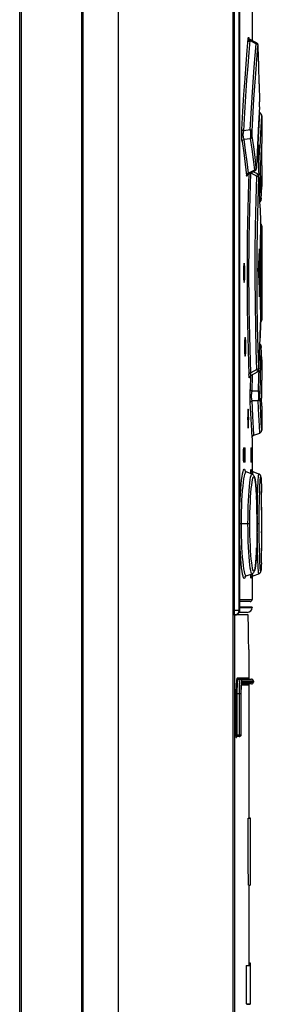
# Model space of a CAD drawing. Extents: x 0 to 594, y 0 to 420.
# Tile 18 of 53: x 268.09 to 273.52, y 230.56 to 251.12. Entities that reach past the tile are written whole.
import ezdxf

# ---------------------------------------------------------------- set-up
doc = ezdxf.new("R2010")
doc.units = 0
doc.header["$LTSCALE"] = 32.67
doc.layers.get('0').update_dxf_attribs({"linetype": 'CONTINUOUS'})
doc.styles.get("Standard").update_dxf_attribs({"font": 'txt', "width": 0.8})
doc.dimstyles.get("Standard").update_dxf_attribs({"dimtxt": 2.5, "dimasz": 2.5, "dimexe": 1.25, "dimexo": 0.625, "dimtad": 1, "dimcen": 2.5, "dimazin": 3, "dimtfac": 1, "dimtmove": 0, "dimatfit": 3})

# ---------------------------------------------------------------- blocks, each defined once
blk = doc.blocks.new('_FILLED')
at = {"color": 0, "linetype": 'BYBLOCK'}
blk.add_solid([(0, 0), (-1, 0.1429), (-1, -0.1429)], dxfattribs=at)
blk = doc.blocks.new('*D12')
at = {"color": 2, "linetype": 'CONTINUOUS'}
for p, q in [((272.984, 266.092), (287.38, 266.092)), ((286.38, 266.092), (286.38, 220.092)), ((286.38, 174.092), (286.38, 220.092)), ((273.664, 174.092), (287.38, 174.092))]:
    blk.add_line(p, q, dxfattribs=at)
at = {"color": 2, "linetype": 'CONTINUOUS', "xscale": 3.5, "yscale": 3.5, "zscale": 3.5}
for p, rotation in [((286.38, 266.092), 90), ((286.38, 174.092), 270)]:
    blk.add_blockref('_FILLED', p, dxfattribs=dict(at, rotation=rotation))
at = {"color": 5, "linetype": 'CONTINUOUS', "width": 0.8}
blk.add_text('460', height=3.5, rotation=90, dxfattribs=at).set_placement((285.505, 216.357))

msp = doc.modelspace()

# ---------------------------------------------------------------- linework, layer by layer
at = {"color": 7, "linetype": 'CONTINUOUS'}
for p, q in [((268.086, 264.892), (268.086, 174.552)), ((268.115, 264.892), (268.115, 174.552)), ((269.377, 264.892), (269.377, 174.552)), ((269.406, 264.892), (269.406, 174.552)), ((270.146, 264.892), (270.146, 174.552)), ((272.546, 264.892), (272.546, 174.552)), ((272.578, 238.697), (272.578, 264.892)), ((272.678, 238.792), (272.678, 264.792)), ((272.687, 264.792), (272.687, 238.792)), ((272.687, 264.792), (272.687, 238.792)), ((272.948, 251.688), (272.948, 250.682)), ((273.04, 250.635), (272.906, 250.703)), ((272.907, 250.681), (273.031, 250.617)), ((272.992, 250.13), (273.031, 250.617)), ((273.075, 250.542), (273.074, 250.566)), ((273.086, 250.162), (273.075, 250.55)), ((273.075, 250.542), (273.075, 250.544)), ((273.096, 249.778), (273.086, 250.167)), ((272.948, 249.5), (272.992, 250.13)), ((273.096, 249.781), (273.105, 249.4)), ((272.908, 248.817), (272.948, 249.5)), ((273.105, 249.402), (273.105, 249.4)), ((273.105, 249.372), (273.105, 249.385)), ((273.105, 249.332), (273.105, 249.345)), ((273.105, 249.309), (273.105, 249.32)), ((273.104, 249.298), (273.084, 248.952)), ((273.108, 249.174), (273.097, 249.178)), ((273.104, 249.298), (273.104, 249.295)), ((273.134, 248.872), (273.148, 249.114)), ((273.148, 249.117), (273.148, 249.123)), ((273.148, 249.114), (273.148, 249.117)), ((273.148, 249.114), (273.148, 248.611)), ((273.084, 248.952), (273.061, 248.504)), ((273.081, 248.659), (273.095, 248.924)), ((272.908, 248.817), (272.773, 248.799)), ((273.121, 248.612), (273.134, 248.872)), ((272.779, 248.621), (272.91, 248.637)), ((272.981, 248.465), (272.95, 248.685)), ((273.061, 248.504), (273.041, 248.042)), ((273.073, 248.496), (273.06, 248.496)), ((273.073, 248.496), (273.081, 248.659)), ((273.113, 248.451), (273.121, 248.612)), ((273.051, 248.3), (273.073, 248.299)), ((273.146, 248.14), (273.146, 248.112)), ((272.995, 247.976), (272.871, 247.915)), ((272.871, 247.895), (273.004, 247.96)), ((272.922, 247.92), (273.047, 247.849)), ((273.059, 247.898), (272.973, 247.945)), ((273.041, 248.05), (273.04, 248.028)), ((273.041, 248.048), (273.041, 248.05)), ((273.146, 248.072), (273.148, 248.072)), ((273.148, 248.072), (273.148, 247.647)), ((273.091, 247.835), (273.091, 247.845)), ((273.091, 247.84), (273.092, 247.821)), ((273.092, 247.829), (273.091, 247.835)), ((273.092, 247.824), (273.092, 247.829)), ((273.092, 247.824), (273.105, 247.506)), ((273.092, 247.821), (273.092, 247.824)), ((273.117, 247.189), (273.105, 247.512)), ((273.14, 247.372), (273.148, 247.639)), ((273.148, 247.647), (273.147, 247.616)), ((273.14, 247.377), (273.14, 247.379)), ((273.14, 247.371), (273.14, 247.374)), ((273.117, 247.19), (273.126, 246.874)), ((273.126, 246.876), (273.126, 246.874)), ((273.122, 246.482), (273.127, 246.784)), ((273.127, 246.836), (273.127, 246.849)), ((273.127, 246.809), (273.127, 246.823)), ((273.127, 246.781), (273.127, 246.78)), ((273.143, 246.486), (273.146, 246.705)), ((273.146, 246.705), (273.148, 246.817)), ((273.148, 246.817), (273.148, 244.847)), ((273.119, 246.121), (273.123, 246.537)), ((273.141, 246.29), (273.143, 246.486)), ((273.103, 246.292), (273.099, 246.292)), ((273.103, 246.292), (273.103, 246.31)), ((273.103, 245.372), (273.103, 246.292)), ((273.14, 246.067), (273.141, 246.29)), ((272.782, 246.032), (272.78, 246.029)), ((273.12, 246.163), (273.119, 245.832)), ((273.139, 245.832), (273.14, 246.067)), ((273.083, 245.934), (273.083, 245.729)), ((273.119, 245.85), (273.12, 245.501)), ((273.119, 245.832), (273.139, 245.832)), ((273.14, 245.598), (273.139, 245.832)), ((273.122, 245.182), (273.119, 245.544)), ((273.141, 245.375), (273.14, 245.598)), ((273.099, 245.372), (273.103, 245.372)), ((273.103, 245.354), (273.103, 245.372)), ((273.127, 244.868), (273.121, 245.263)), ((273.143, 245.179), (273.141, 245.375)), ((273.145, 245.022), (273.143, 245.179)), ((273.148, 244.847), (273.145, 245.022)), ((273.127, 244.884), (273.127, 244.883)), ((273.127, 244.842), (273.127, 244.855)), ((273.127, 244.816), (273.127, 244.829)), ((273.126, 244.79), (273.117, 244.474)), ((273.126, 244.79), (273.126, 244.788)), ((272.804, 244.491), (272.801, 244.488)), ((273.047, 243.815), (273.035, 244.225)), ((273.139, 244.292), (273.138, 244.274)), ((273.14, 244.285), (273.139, 244.297)), ((273.139, 244.296), (273.139, 244.292)), ((273.14, 244.292), (273.14, 244.295)), ((273.14, 244.287), (273.14, 244.292)), ((273.148, 244.017), (273.14, 244.287)), ((273.14, 244.285), (273.14, 244.287)), ((273.092, 243.84), (273.105, 244.158)), ((273.148, 244.017), (273.148, 243.592)), ((272.92, 243.69), (273.059, 243.766)), ((273.047, 243.815), (272.922, 243.744)), ((273.087, 243.8), (273.083, 243.681)), ((273.088, 243.827), (273.087, 243.849)), ((273.091, 243.825), (273.092, 243.84)), ((273.091, 243.821), (273.091, 243.825)), ((273.092, 243.84), (273.092, 243.842)), ((272.885, 243.667), (272.882, 243.71)), ((272.917, 243.688), (272.907, 243.4)), ((273.083, 243.681), (273.073, 243.364)), ((273.146, 243.592), (273.146, 243.587)), ((273.146, 243.592), (273.148, 243.592)), ((273.146, 243.587), (273.146, 243.552)), ((273.073, 243.364), (272.947, 243.36)), ((273.146, 243.552), (273.146, 243.524)), ((272.947, 243.165), (273.073, 243.168)), ((273.121, 243.053), (273.113, 243.213)), ((273.148, 243.052), (273.147, 243.217)), ((272.865, 242.991), (272.863, 242.988)), ((273.128, 242.912), (273.121, 243.053)), ((273.148, 243.052), (273.148, 242.55)), ((273.139, 242.696), (273.128, 242.912)), ((272.863, 242.595), (272.865, 242.592)), ((272.987, 242.446), (272.978, 242.593)), ((273.108, 242.49), (273.1, 242.642)), ((273.148, 242.547), (273.139, 242.696)), ((272.948, 242.39), (272.948, 241.691)), ((272.987, 242.446), (273.108, 242.49)), ((272.764, 242.142), (272.764, 241.922)), ((272.768, 242.182), (272.8, 242.182)), ((272.783, 242.142), (272.783, 241.922)), ((272.803, 242.142), (272.783, 242.142)), ((272.803, 241.922), (272.803, 242.142)), ((272.922, 242.142), (272.922, 241.922)), ((272.935, 242.142), (272.922, 242.142)), ((272.924, 242.182), (272.934, 242.182)), ((272.935, 241.922), (272.935, 242.142)), ((272.783, 241.922), (272.803, 241.922)), ((272.922, 241.922), (272.935, 241.922)), ((272.8, 241.882), (272.768, 241.882)), ((272.934, 241.882), (272.924, 241.882)), ((272.934, 241.714), (272.934, 241.714)), ((272.934, 241.714), (272.934, 241.714)), ((272.81, 241.687), (272.806, 241.69)), ((272.947, 241.633), (272.826, 241.677)), ((272.939, 241.64), (272.939, 241.636)), ((272.959, 241.627), (272.96, 241.636)), ((273.09, 241.633), (272.969, 241.677)), ((273.138, 241.495), (273.137, 241.514)), ((273.14, 241.449), (273.139, 241.474)), ((273.141, 241.406), (273.142, 241.329)), ((273.142, 241.354), (273.144, 241.245)), ((273.041, 241.139), (273.039, 241.185)), ((273.045, 241.038), (273.041, 241.151)), ((273.144, 241.143), (273.143, 241.271)), ((273.146, 240.877), (273.144, 241.151)), ((273.048, 240.924), (273.044, 241.049)), ((273.05, 240.795), (273.047, 240.94)), ((273.146, 240.94), (273.146, 240.592)), ((273.049, 240.826), (273.051, 240.709)), ((273.051, 240.726), (273.051, 240.592)), ((272.9, 240.592), (272.687, 240.592)), ((273.051, 240.478), (273.049, 240.357)), ((273.051, 240.592), (273.051, 240.474)), ((273.095, 240.592), (273.051, 240.592)), ((273.146, 240.669), (273.146, 240.357)), ((273.05, 240.357), (273.047, 240.243)), ((273.146, 240.371), (273.144, 240.032)), ((273.146, 240.403), (273.146, 240.436)), ((273.047, 240.246), (273.044, 240.135)), ((273.143, 239.931), (273.145, 240.088)), ((273.142, 239.824), (273.143, 239.938)), ((273.139, 239.699), (273.139, 239.719)), ((273.141, 239.78), (273.142, 239.854)), ((272.803, 239.489), (272.804, 239.49)), ((272.803, 239.49), (272.803, 239.489)), ((272.826, 239.507), (272.947, 239.551)), ((272.939, 239.544), (272.937, 239.498)), ((272.939, 239.548), (272.939, 239.544)), ((272.948, 239.493), (272.948, 239.012)), ((272.959, 239.552), (272.959, 239.557)), ((272.969, 239.507), (273.09, 239.551)), ((272.687, 239.012), (272.948, 239.012)), ((272.908, 238.972), (272.687, 238.972)), ((272.948, 238.857), (272.687, 238.857)), ((272.687, 238.846), (272.948, 238.846)), ((272.948, 238.857), (272.948, 238.846)), ((272.546, 238.792), (272.687, 238.792)), ((272.866, 238.692), (272.546, 238.692)), ((272.578, 238.692), (272.578, 238.697)), ((272.578, 238.692), (272.594, 238.693)), ((272.578, 238.692), (272.578, 176.602)), ((272.603, 238.693), (272.618, 238.697)), ((272.618, 238.697), (272.632, 238.703)), ((272.632, 238.703), (272.645, 238.71)), ((272.848, 238.746), (272.676, 238.746)), ((272.687, 238.792), (272.687, 238.788)), ((272.869, 238.412), (272.866, 238.692)), ((272.872, 238.191), (272.869, 238.412)), ((272.876, 237.969), (272.872, 238.191)), ((272.876, 237.969), (272.876, 237.372)), ((272.876, 237.372), (272.636, 237.372)), ((272.656, 237.352), (272.936, 237.352)), ((272.682, 237.276), (272.68, 237.251)), ((272.723, 237.232), (272.876, 237.232)), ((272.936, 237.252), (272.725, 237.252)), ((272.976, 237.312), (272.736, 237.312)), ((272.736, 237.292), (272.976, 237.292)), ((272.876, 237.232), (272.876, 234.452)), ((272.976, 237.312), (272.976, 237.292)), ((272.609, 237.052), (272.609, 236.192)), ((272.609, 237.052), (272.714, 237.052)), ((272.629, 237.052), (272.629, 236.192)), ((272.675, 237.052), (272.675, 236.152)), ((272.714, 237.052), (272.714, 236.192)), ((272.716, 237.081), (272.717, 237.114)), ((272.716, 237.052), (272.716, 237.083)), ((272.716, 236.192), (272.716, 237.066)), ((272.716, 237.052), (272.716, 237.052)), ((272.717, 237.096), (272.717, 237.11)), ((272.718, 237.162), (272.719, 237.174)), ((272.609, 236.192), (272.716, 236.192)), ((272.614, 236.133), (272.614, 236.132)), ((272.614, 236.132), (272.616, 236.132)), ((272.618, 236.14), (272.618, 236.14)), ((272.622, 236.146), (272.626, 236.149)), ((272.626, 236.149), (272.631, 236.151)), ((272.629, 236.151), (272.634, 236.152)), ((272.675, 236.152), (272.634, 236.152)), ((272.684, 236.153), (272.675, 236.152)), ((272.676, 236.152), (272.685, 236.153)), ((272.691, 236.155), (272.684, 236.153)), ((272.863, 234.452), (272.906, 234.452)), ((272.876, 234.459), (272.906, 234.459)), ((272.906, 234.459), (272.906, 233.052)), ((272.869, 233.052), (272.906, 233.052)), ((272.876, 233.052), (272.876, 231.372)), ((272.826, 231.372), (272.82, 230.572)), ((272.826, 231.372), (272.906, 231.372)), ((272.876, 231.432), (272.906, 231.432)), ((272.906, 231.432), (272.906, 230.564)), ((272.82, 230.572), (272.906, 230.572)), ((272.841, 230.565), (272.842, 230.565)), ((272.842, 230.565), (272.906, 230.565)), ((272.854, 230.565), (272.854, 230.564))]:
    msp.add_line(p, q, dxfattribs=at)
for points in [[(272.868, 250.728), (272.871, 250.752), (272.874, 250.756), (272.877, 250.74)], [(272.733, 248.828), (272.755, 249.203), (272.777, 249.558), (272.801, 249.891), (272.824, 250.198), (272.846, 250.478), (272.868, 250.728)], [(272.773, 248.799), (272.794, 249.171), (272.817, 249.523), (272.84, 249.852), (272.863, 250.156), (272.886, 250.433), (272.907, 250.681)], [(272.868, 250.729), (272.873, 250.709), (272.887, 250.692), (272.907, 250.681)], [(272.889, 250.716), (272.884, 250.722), (272.881, 250.727), (272.879, 250.732), (272.877, 250.736), (272.876, 250.738), (272.876, 250.739)], [(272.877, 250.74), (272.879, 250.707), (272.881, 250.658)], [(272.906, 250.703), (272.901, 250.706), (272.894, 250.711), (272.889, 250.716)], [(272.907, 250.681), (272.905, 250.7), (272.906, 250.703)], [(272.948, 248.788), (272.987, 249.458), (273.031, 250.083), (273.07, 250.57)], [(273.04, 250.635), (273.037, 250.634), (273.031, 250.617)], [(273.031, 250.617), (273.051, 250.606), (273.064, 250.59), (273.07, 250.57)], [(273.048, 250.63), (273.041, 250.634), (273.04, 250.635)], [(273.075, 250.563), (273.074, 250.569), (273.074, 250.574), (273.074, 250.579), (273.073, 250.583), (273.073, 250.587), (273.072, 250.591), (273.071, 250.596), (273.069, 250.601), (273.067, 250.607), (273.064, 250.613), (273.059, 250.619), (273.054, 250.624), (273.048, 250.63)], [(273.074, 250.566), (273.073, 250.579), (273.071, 250.581), (273.07, 250.57)], [(273.104, 249.298), (273.105, 249.318), (273.105, 249.344), (273.105, 249.373), (273.105, 249.4)], [(273.095, 248.924), (273.108, 249.17), (273.108, 249.174)], [(273.148, 249.123), (273.146, 249.132), (273.143, 249.14), (273.139, 249.149), (273.133, 249.157), (273.126, 249.164), (273.117, 249.17), (273.108, 249.174)], [(272.739, 248.573), (272.735, 248.612), (272.732, 248.661), (272.731, 248.717), (272.731, 248.774), (272.733, 248.828)], [(272.773, 248.799), (272.753, 248.806), (272.739, 248.816), (272.733, 248.828)], [(272.779, 248.621), (272.773, 248.636), (272.769, 248.653), (272.766, 248.671), (272.764, 248.69), (272.764, 248.711), (272.764, 248.732), (272.766, 248.754), (272.769, 248.776), (272.773, 248.799)], [(272.908, 248.817), (272.912, 248.768), (272.914, 248.718), (272.914, 248.673), (272.91, 248.637)], [(272.948, 248.788), (272.942, 248.8), (272.928, 248.81), (272.908, 248.817)], [(272.95, 248.685), (272.948, 248.706), (272.947, 248.732), (272.947, 248.76), (272.948, 248.788)], [(272.739, 248.573), (272.745, 248.593), (272.758, 248.61), (272.779, 248.621)], [(272.739, 248.573), (272.773, 248.338), (272.804, 248.102), (272.832, 247.866)], [(272.871, 247.915), (272.843, 248.15), (272.812, 248.386), (272.779, 248.621)], [(272.91, 248.637), (272.93, 248.648), (272.944, 248.665), (272.95, 248.685)], [(272.91, 248.637), (272.941, 248.417), (272.969, 248.196), (272.995, 247.976)], [(273.073, 248.496), (273.079, 248.452), (273.081, 248.4), (273.079, 248.346), (273.073, 248.299)], [(273.113, 248.451), (273.108, 248.47), (273.094, 248.485), (273.073, 248.496)], [(273.148, 248.611), (273.147, 248.447), (273.147, 248.294), (273.146, 248.14)], [(273.034, 248.024), (273.009, 248.245), (272.981, 248.465)], [(273.073, 248.299), (273.093, 248.308), (273.107, 248.322), (273.113, 248.339)], [(273.073, 248.299), (273.083, 247.983), (273.087, 247.864)], [(273.113, 248.339), (273.112, 248.367), (273.112, 248.397), (273.112, 248.426), (273.113, 248.451)], [(273.138, 247.39), (273.131, 247.706), (273.123, 248.023), (273.113, 248.339)], [(273.146, 248.112), (273.146, 248.092), (273.146, 248.077), (273.146, 248.072)], [(272.871, 247.915), (272.851, 247.904), (272.837, 247.887), (272.832, 247.866)], [(272.88, 247.899), (272.874, 247.708), (272.865, 247.446), (272.858, 247.17), (272.852, 246.883), (272.847, 246.589), (272.844, 246.289), (272.842, 245.986), (272.842, 245.68), (272.844, 245.376), (272.847, 245.076), (272.852, 244.782), (272.858, 244.496), (272.865, 244.22), (272.874, 243.957), (272.882, 243.71)], [(272.842, 247.861), (272.842, 247.86), (272.842, 247.861), (272.843, 247.863), (272.844, 247.867), (272.846, 247.871), (272.849, 247.876), (272.854, 247.882), (272.86, 247.887), (272.867, 247.892), (272.871, 247.895)], [(272.871, 247.895), (272.87, 247.896), (272.871, 247.915)], [(272.922, 243.744), (272.913, 243.988), (272.905, 244.246), (272.897, 244.517), (272.891, 244.799), (272.887, 245.088), (272.883, 245.382), (272.882, 245.681), (272.882, 245.981), (272.883, 246.279), (272.887, 246.575), (272.891, 246.864), (272.897, 247.146), (272.905, 247.418), (272.913, 247.676), (272.922, 247.92)], [(273.034, 248.024), (273.029, 248.004), (273.015, 247.987), (272.995, 247.976)], [(272.995, 247.976), (273.002, 247.961), (273.004, 247.96)], [(273.004, 247.96), (273.007, 247.962), (273.015, 247.967), (273.021, 247.973), (273.026, 247.979), (273.03, 247.986), (273.033, 247.992), (273.035, 247.998), (273.037, 248.003), (273.037, 248.007), (273.038, 248.012), (273.039, 248.017), (273.039, 248.022), (273.04, 248.028)], [(273.04, 248.028), (273.038, 248.016), (273.036, 248.015), (273.034, 248.024)], [(273.059, 247.898), (273.058, 247.898), (273.055, 247.883), (273.047, 247.849)], [(273.091, 247.845), (273.09, 247.849), (273.089, 247.853), (273.088, 247.858), (273.087, 247.863), (273.085, 247.869), (273.082, 247.875), (273.078, 247.881), (273.073, 247.887), (273.067, 247.893), (273.06, 247.897), (273.059, 247.898)], [(272.843, 247.863), (272.842, 247.855), (272.839, 247.842), (272.835, 247.846), (272.832, 247.866)], [(273.02, 246.803), (273.032, 247.358), (273.047, 247.849)], [(273.047, 247.849), (273.067, 247.841), (273.081, 247.829), (273.087, 247.815)], [(273.087, 243.849), (273.074, 244.264), (273.063, 244.715), (273.055, 245.225), (273.052, 245.733), (273.053, 246.26), (273.06, 246.778), (273.072, 247.325), (273.087, 247.815)], [(273.087, 247.815), (273.088, 247.837), (273.089, 247.845), (273.091, 247.84)], [(273.138, 247.39), (273.133, 247.373), (273.119, 247.359), (273.111, 247.355)], [(273.112, 247.317), (273.116, 247.32), (273.121, 247.324), (273.125, 247.328), (273.128, 247.333), (273.131, 247.338), (273.134, 247.343), (273.136, 247.347), (273.137, 247.352), (273.138, 247.356), (273.139, 247.36), (273.139, 247.363), (273.139, 247.365), (273.139, 247.367), (273.14, 247.369), (273.14, 247.372)], [(273.112, 247.317), (273.115, 247.319), (273.12, 247.323), (273.124, 247.327), (273.128, 247.332), (273.131, 247.336), (273.133, 247.341), (273.135, 247.346), (273.137, 247.351), (273.138, 247.355), (273.139, 247.359)], [(273.138, 247.39), (273.139, 247.372), (273.139, 247.368)], [(273.139, 247.359), (273.139, 247.361), (273.139, 247.364), (273.139, 247.366), (273.139, 247.368), (273.14, 247.379)], [(273.127, 246.781), (273.127, 246.813), (273.127, 246.846), (273.126, 246.874)], [(273.136, 246.853), (273.135, 246.854), (273.134, 246.856), (273.133, 246.857), (273.132, 246.858), (273.13, 246.86), (273.129, 246.861), (273.127, 246.862), (273.127, 246.863)], [(273.148, 246.817), (273.148, 246.818), (273.148, 246.819), (273.148, 246.82), (273.148, 246.821), (273.148, 246.822), (273.148, 246.824), (273.147, 246.825), (273.147, 246.826), (273.147, 246.827), (273.147, 246.828), (273.147, 246.83), (273.146, 246.831), (273.146, 246.832), (273.146, 246.833), (273.145, 246.835), (273.145, 246.836), (273.144, 246.837), (273.144, 246.838), (273.143, 246.84), (273.143, 246.841), (273.142, 246.842), (273.142, 246.844), (273.141, 246.845), (273.14, 246.846), (273.14, 246.848), (273.139, 246.849), (273.138, 246.85), (273.137, 246.852), (273.136, 246.853)], [(273.035, 244.225), (273.024, 244.676), (273.016, 245.198), (273.012, 245.723), (273.014, 246.269), (273.02, 246.803)], [(273.08, 245.86), (273.087, 246.014), (273.094, 246.167), (273.1, 246.32)], [(273.102, 246.332), (273.101, 246.33), (273.1, 246.32)], [(273.103, 246.31), (273.103, 246.324), (273.102, 246.331), (273.102, 246.332)], [(272.78, 246.029), (272.775, 246.005), (272.77, 245.96), (272.768, 245.9), (272.767, 245.832)], [(272.798, 245.832), (272.797, 245.9), (272.794, 245.96), (272.79, 246.005), (272.785, 246.029), (272.782, 246.032)], [(272.767, 245.832), (272.768, 245.764), (272.77, 245.704), (272.775, 245.659)], [(272.777, 245.832), (272.777, 245.9), (272.774, 245.96), (272.772, 245.98)], [(272.772, 245.684), (272.774, 245.704), (272.777, 245.764), (272.777, 245.832)], [(272.782, 245.632), (272.785, 245.635), (272.79, 245.659), (272.794, 245.704), (272.797, 245.764), (272.798, 245.832)], [(273.08, 245.86), (273.079, 245.852), (273.079, 245.842), (273.079, 245.832)], [(273.079, 245.832), (273.079, 245.822), (273.079, 245.812), (273.08, 245.804)], [(272.775, 245.659), (272.78, 245.635), (272.782, 245.632)], [(273.08, 245.804), (273.087, 245.65), (273.094, 245.497), (273.1, 245.344)], [(273.1, 245.344), (273.101, 245.334), (273.102, 245.332)], [(273.102, 245.332), (273.102, 245.332), (273.103, 245.34), (273.103, 245.354)], [(273.126, 244.79), (273.127, 244.818), (273.127, 244.852), (273.127, 244.883)], [(273.127, 244.801), (273.127, 244.801), (273.128, 244.803), (273.13, 244.804), (273.132, 244.806), (273.133, 244.808), (273.135, 244.81), (273.136, 244.812)], [(273.136, 244.812), (273.138, 244.813), (273.139, 244.815), (273.14, 244.817), (273.141, 244.819), (273.142, 244.821), (273.143, 244.823), (273.144, 244.825), (273.145, 244.827), (273.145, 244.829), (273.146, 244.831), (273.146, 244.833), (273.147, 244.835), (273.147, 244.836), (273.147, 244.838), (273.147, 244.84), (273.148, 244.842), (273.148, 244.843), (273.148, 244.845), (273.148, 244.846), (273.148, 244.847)], [(273.105, 244.153), (273.117, 244.476), (273.126, 244.792)], [(272.801, 244.488), (272.796, 244.464), (272.792, 244.419), (272.79, 244.359), (272.789, 244.291)], [(272.798, 244.291), (272.797, 244.359), (272.795, 244.419), (272.794, 244.431)], [(272.818, 244.291), (272.817, 244.359), (272.815, 244.419), (272.811, 244.464), (272.806, 244.488), (272.804, 244.491)], [(272.789, 244.291), (272.79, 244.223), (272.792, 244.163), (272.796, 244.118)], [(272.794, 244.151), (272.795, 244.163), (272.797, 244.223), (272.798, 244.291)], [(272.804, 244.091), (272.806, 244.094), (272.811, 244.118), (272.815, 244.163), (272.817, 244.223), (272.818, 244.291)], [(273.111, 244.309), (273.119, 244.305), (273.133, 244.291), (273.138, 244.274)], [(273.139, 244.304), (273.138, 244.307), (273.138, 244.311), (273.136, 244.315), (273.135, 244.319), (273.133, 244.324), (273.13, 244.328), (273.127, 244.333), (273.123, 244.337), (273.119, 244.341), (273.115, 244.345), (273.112, 244.347)], [(273.113, 243.325), (273.123, 243.641), (273.131, 243.958), (273.138, 244.274)], [(273.139, 244.297), (273.139, 244.299), (273.139, 244.301), (273.139, 244.304)], [(272.796, 244.118), (272.801, 244.094), (272.804, 244.091)], [(273.087, 243.849), (273.081, 243.835), (273.067, 243.823), (273.047, 243.815)], [(273.047, 243.815), (273.054, 243.786), (273.058, 243.769), (273.059, 243.766)], [(273.059, 243.766), (273.066, 243.771), (273.072, 243.776), (273.077, 243.782), (273.081, 243.788), (273.085, 243.794), (273.087, 243.8), (273.088, 243.805), (273.089, 243.81), (273.09, 243.814), (273.09, 243.817), (273.091, 243.821)], [(273.092, 243.842), (273.091, 243.823), (273.089, 243.819), (273.088, 243.827)], [(272.922, 243.744), (272.902, 243.736), (272.888, 243.724), (272.882, 243.71)], [(272.893, 243.657), (272.89, 243.639), (272.887, 243.642), (272.885, 243.667)], [(272.892, 243.654), (272.892, 243.654), (272.892, 243.655), (272.893, 243.657), (272.894, 243.66), (272.896, 243.664), (272.898, 243.669), (272.902, 243.674)], [(272.902, 243.674), (272.906, 243.679), (272.912, 243.684), (272.918, 243.689), (272.92, 243.69)], [(272.92, 243.69), (272.919, 243.691), (272.918, 243.697), (272.919, 243.708), (272.92, 243.724), (272.922, 243.744)], [(272.947, 243.36), (272.958, 243.697), (272.959, 243.711)], [(272.908, 243.121), (272.906, 243.171), (272.905, 243.228), (272.905, 243.29), (272.906, 243.348), (272.907, 243.4)], [(272.947, 243.36), (272.926, 243.369), (272.913, 243.383), (272.907, 243.4)], [(272.947, 243.165), (272.943, 243.184), (272.94, 243.205), (272.938, 243.226), (272.936, 243.248), (272.936, 243.271), (272.937, 243.293), (272.939, 243.316), (272.942, 243.339), (272.947, 243.36)], [(273.073, 243.364), (273.079, 243.317), (273.081, 243.263), (273.079, 243.211), (273.073, 243.168)], [(273.113, 243.325), (273.107, 243.341), (273.094, 243.355), (273.073, 243.364)], [(273.146, 243.524), (273.147, 243.37), (273.147, 243.217)], [(272.908, 243.121), (272.913, 243.139), (272.927, 243.155), (272.947, 243.165)], [(272.978, 242.593), (272.964, 242.838), (272.947, 243.165)], [(273.073, 243.168), (273.094, 243.178), (273.107, 243.194), (273.113, 243.213)], [(273.1, 242.642), (273.088, 242.861), (273.081, 243.004), (273.073, 243.168)], [(273.113, 243.213), (273.112, 243.238), (273.112, 243.268), (273.112, 243.298), (273.113, 243.325)], [(272.863, 242.988), (272.86, 242.964), (272.857, 242.92), (272.855, 242.86), (272.854, 242.791)], [(272.876, 242.791), (272.875, 242.86), (272.873, 242.919), (272.871, 242.964), (272.867, 242.988), (272.865, 242.991)], [(272.948, 242.391), (272.939, 242.538), (272.925, 242.788), (272.908, 243.121)], [(272.854, 242.791), (272.855, 242.723), (272.857, 242.663), (272.86, 242.619), (272.863, 242.595)], [(272.865, 242.592), (272.867, 242.594), (272.871, 242.618), (272.873, 242.663), (272.875, 242.723), (272.876, 242.791)], [(273.108, 242.49), (273.117, 242.494), (273.126, 242.5), (273.133, 242.507), (273.139, 242.515), (273.143, 242.524), (273.146, 242.532), (273.148, 242.541), (273.148, 242.547)], [(272.948, 242.39), (272.948, 242.394), (272.949, 242.4), (272.95, 242.406)], [(272.95, 242.406), (272.952, 242.413), (272.955, 242.419), (272.959, 242.425), (272.964, 242.431), (272.969, 242.436), (272.976, 242.441), (272.983, 242.445), (272.987, 242.446)], [(272.768, 242.182), (272.766, 242.176), (272.765, 242.162), (272.764, 242.142)], [(272.783, 242.142), (272.782, 242.162), (272.781, 242.177), (272.78, 242.182)], [(272.803, 242.142), (272.802, 242.162), (272.801, 242.177), (272.8, 242.182)], [(272.924, 242.182), (272.923, 242.177), (272.923, 242.162), (272.922, 242.142)], [(272.935, 242.142), (272.935, 242.162), (272.935, 242.177), (272.934, 242.182)], [(272.764, 241.922), (272.765, 241.902), (272.766, 241.887), (272.768, 241.882)], [(272.78, 241.882), (272.781, 241.887), (272.782, 241.902), (272.783, 241.922)], [(272.8, 241.882), (272.801, 241.887), (272.802, 241.902), (272.803, 241.922)], [(272.922, 241.922), (272.923, 241.902), (272.923, 241.887), (272.924, 241.882)], [(272.934, 241.882), (272.935, 241.887), (272.935, 241.902), (272.935, 241.922)], [(272.687, 240.819), (272.688, 240.852), (272.692, 240.979), (272.697, 241.101), (272.703, 241.216), (272.71, 241.323), (272.719, 241.42), (272.728, 241.506), (272.737, 241.579), (272.748, 241.64), (272.758, 241.686), (272.769, 241.717), (272.779, 241.732), (272.789, 241.732), (272.799, 241.717), (272.807, 241.689)], [(272.916, 241.644), (272.92, 241.686), (272.924, 241.717), (272.928, 241.732), (272.931, 241.732), (272.934, 241.717)], [(272.934, 241.717), (272.937, 241.686), (272.939, 241.64)], [(272.969, 241.677), (272.959, 241.682), (272.951, 241.688), (272.945, 241.694), (272.94, 241.7), (272.937, 241.705), (272.935, 241.709), (272.934, 241.712), (272.934, 241.714)], [(272.724, 240.592), (272.725, 240.719), (272.727, 240.842), (272.731, 240.962), (272.736, 241.078), (272.742, 241.187), (272.749, 241.289), (272.758, 241.381), (272.767, 241.462), (272.777, 241.532), (272.787, 241.589), (272.797, 241.632), (272.808, 241.661), (272.818, 241.676), (272.826, 241.677)], [(272.826, 241.677), (272.823, 241.678), (272.813, 241.684), (272.807, 241.69), (272.804, 241.694), (272.803, 241.695)], [(272.806, 241.691), (272.804, 241.694), (272.803, 241.695)], [(272.861, 240.592), (272.862, 240.718), (272.864, 240.84), (272.867, 240.96), (272.872, 241.075), (272.877, 241.183), (272.884, 241.282), (272.891, 241.371), (272.9, 241.448), (272.908, 241.513), (272.917, 241.565), (272.927, 241.603), (272.936, 241.625), (272.945, 241.633), (272.947, 241.633)], [(272.911, 241.048), (272.917, 241.15), (272.923, 241.244), (272.931, 241.328), (272.939, 241.402), (272.948, 241.464), (272.957, 241.513), (272.966, 241.548), (272.975, 241.57), (272.984, 241.577), (272.994, 241.57), (273.002, 241.548), (273.01, 241.513), (273.018, 241.464), (273.025, 241.402), (273.031, 241.329), (273.036, 241.245), (273.041, 241.151)], [(273.037, 241.227), (273.035, 241.267), (273.033, 241.304), (273.03, 241.338), (273.028, 241.369), (273.025, 241.398), (273.023, 241.424), (273.02, 241.448), (273.017, 241.47), (273.015, 241.489), (273.012, 241.507), (273.009, 241.523), (273.007, 241.537), (273.004, 241.549), (273.001, 241.561), (272.998, 241.571), (272.995, 241.581), (272.991, 241.59), (272.986, 241.599), (272.98, 241.608), (272.972, 241.617), (272.961, 241.626), (272.947, 241.633)], [(272.96, 241.636), (272.967, 241.676), (272.969, 241.677)], [(273.061, 241.076), (273.063, 241.184), (273.066, 241.283), (273.069, 241.372), (273.073, 241.449), (273.076, 241.514), (273.08, 241.566), (273.083, 241.603), (273.087, 241.626), (273.09, 241.633)], [(273.116, 241.616), (273.108, 241.623), (273.099, 241.629), (273.09, 241.633)], [(273.095, 240.592), (273.096, 240.71), (273.097, 240.827), (273.098, 240.941), (273.1, 241.05), (273.103, 241.151), (273.106, 241.245), (273.109, 241.329), (273.112, 241.403), (273.116, 241.464), (273.119, 241.514), (273.123, 241.549), (273.126, 241.57), (273.129, 241.577), (273.132, 241.57), (273.135, 241.549), (273.137, 241.513), (273.139, 241.464), (273.141, 241.402)], [(273.136, 241.543), (273.135, 241.549), (273.135, 241.554), (273.134, 241.559), (273.134, 241.564), (273.133, 241.568), (273.133, 241.572), (273.132, 241.576), (273.132, 241.58), (273.131, 241.583), (273.13, 241.587), (273.129, 241.591), (273.127, 241.596), (273.125, 241.601), (273.121, 241.608), (273.116, 241.616)], [(273.137, 241.514), (273.137, 241.522), (273.136, 241.53)], [(272.9, 240.592), (272.901, 240.71), (272.903, 240.826), (272.906, 240.94), (272.911, 241.048)], [(273.056, 240.592), (273.056, 240.718), (273.057, 240.841), (273.059, 240.961), (273.061, 241.076)], [(272.826, 239.507), (272.818, 239.508), (272.808, 239.523), (272.797, 239.553), (272.787, 239.596), (272.777, 239.653), (272.767, 239.723), (272.758, 239.804), (272.749, 239.896), (272.742, 239.996), (272.736, 240.105), (272.731, 240.221), (272.727, 240.342), (272.725, 240.466), (272.724, 240.592)], [(272.947, 239.551), (272.945, 239.551), (272.936, 239.558), (272.927, 239.581), (272.918, 239.618), (272.908, 239.67), (272.9, 239.735), (272.892, 239.813), (272.884, 239.902), (272.877, 240), (272.872, 240.108), (272.867, 240.222), (272.864, 240.342), (272.862, 240.466), (272.861, 240.592)], [(272.916, 240.034), (272.911, 240.136), (272.906, 240.245), (272.903, 240.359), (272.901, 240.475), (272.9, 240.592)], [(273.063, 240), (273.061, 240.107), (273.059, 240.222), (273.057, 240.342), (273.056, 240.465), (273.056, 240.592)], [(273.141, 239.781), (273.139, 239.719), (273.137, 239.67), (273.135, 239.635), (273.132, 239.614), (273.129, 239.607), (273.126, 239.614), (273.123, 239.635), (273.119, 239.671), (273.116, 239.72), (273.112, 239.782), (273.109, 239.856), (273.106, 239.94), (273.103, 240.034), (273.1, 240.136), (273.098, 240.244), (273.097, 240.358), (273.096, 240.475), (273.095, 240.592)], [(272.807, 239.495), (272.799, 239.467), (272.789, 239.452), (272.779, 239.452), (272.769, 239.467), (272.758, 239.498), (272.748, 239.544), (272.737, 239.605), (272.728, 239.678), (272.719, 239.764), (272.71, 239.86), (272.703, 239.967), (272.697, 240.083), (272.692, 240.205), (272.688, 240.332), (272.687, 240.365)], [(273.045, 240.143), (273.041, 240.033), (273.036, 239.939), (273.031, 239.855), (273.025, 239.782), (273.018, 239.72), (273.01, 239.67), (273.002, 239.635), (272.993, 239.614), (272.984, 239.607), (272.975, 239.614), (272.966, 239.636), (272.957, 239.671), (272.948, 239.721), (272.939, 239.783), (272.931, 239.856), (272.923, 239.94), (272.916, 240.034)], [(272.947, 239.551), (272.96, 239.557), (272.971, 239.566), (272.979, 239.575), (272.985, 239.584), (272.99, 239.593), (272.994, 239.601), (272.997, 239.611), (273, 239.621), (273.003, 239.631), (273.006, 239.643), (273.009, 239.656), (273.011, 239.671), (273.014, 239.687), (273.016, 239.706), (273.019, 239.726), (273.022, 239.748), (273.024, 239.773), (273.026, 239.799), (273.029, 239.828), (273.031, 239.859), (273.033, 239.893), (273.036, 239.929), (273.038, 239.967), (273.04, 240.007), (273.041, 240.05), (273.043, 240.095)], [(273.09, 239.551), (273.087, 239.558), (273.083, 239.581), (273.08, 239.618), (273.076, 239.669), (273.073, 239.734), (273.069, 239.812), (273.066, 239.901), (273.063, 240)], [(273.136, 239.651), (273.137, 239.658), (273.137, 239.665), (273.138, 239.681)], [(272.804, 239.49), (272.803, 239.489), (272.804, 239.49), (272.806, 239.494), (272.812, 239.499), (272.823, 239.506), (272.826, 239.507)], [(272.804, 239.49), (272.807, 239.494), (272.81, 239.497)], [(272.937, 239.498), (272.934, 239.467), (272.931, 239.452), (272.928, 239.452), (272.924, 239.467), (272.92, 239.498), (272.916, 239.54)], [(272.934, 239.47), (272.934, 239.47), (272.934, 239.47), (272.934, 239.472), (272.935, 239.474), (272.937, 239.478), (272.94, 239.483), (272.945, 239.489), (272.951, 239.496), (272.959, 239.502), (272.969, 239.507)], [(272.948, 239.493), (272.951, 239.496), (272.959, 239.502)], [(272.969, 239.507), (272.967, 239.508), (272.963, 239.523), (272.959, 239.552)], [(273.09, 239.551), (273.099, 239.555), (273.108, 239.561), (273.116, 239.568), (273.121, 239.576), (273.125, 239.582), (273.127, 239.588), (273.129, 239.593), (273.13, 239.597), (273.131, 239.601), (273.132, 239.604), (273.132, 239.608), (273.133, 239.612), (273.133, 239.616), (273.134, 239.62), (273.134, 239.624), (273.135, 239.629), (273.135, 239.634), (273.135, 239.639), (273.136, 239.645)], [(272.673, 238.74), (272.663, 238.727), (272.65, 238.714), (272.636, 238.705), (272.62, 238.698), (272.604, 238.693), (272.587, 238.692)], [(272.594, 238.693), (272.609, 238.697), (272.623, 238.703), (272.637, 238.711), (272.648, 238.721), (272.659, 238.733), (272.667, 238.747), (272.673, 238.761), (272.676, 238.776), (272.678, 238.792)], [(272.646, 238.711), (272.658, 238.721), (272.668, 238.733), (272.676, 238.747), (272.682, 238.761), (272.685, 238.776), (272.687, 238.792)], [(272.687, 238.788), (272.685, 238.772), (272.681, 238.756), (272.673, 238.74)], [(272.636, 237.372), (272.633, 237.37), (272.63, 237.363), (272.627, 237.351), (272.624, 237.335), (272.621, 237.315), (272.618, 237.291), (272.616, 237.264), (272.614, 237.233), (272.613, 237.2), (272.611, 237.165), (272.61, 237.128), (272.61, 237.09), (272.609, 237.052)], [(272.656, 237.352), (272.653, 237.35), (272.65, 237.343), (272.647, 237.332), (272.644, 237.318), (272.641, 237.299), (272.638, 237.276), (272.636, 237.251), (272.634, 237.222), (272.632, 237.191), (272.631, 237.158), (272.63, 237.123), (272.63, 237.088), (272.629, 237.052)], [(272.636, 237.372), (272.636, 237.367), (272.638, 237.362), (272.642, 237.358), (272.646, 237.355), (272.651, 237.353), (272.656, 237.352)], [(272.68, 237.251), (272.678, 237.222), (272.677, 237.191), (272.676, 237.158), (272.675, 237.124), (272.675, 237.088), (272.675, 237.052)], [(272.696, 237.352), (272.693, 237.35), (272.691, 237.343), (272.688, 237.332), (272.686, 237.318), (272.684, 237.299), (272.682, 237.276)], [(272.736, 237.312), (272.735, 237.321), (272.732, 237.329), (272.727, 237.337), (272.721, 237.343), (272.713, 237.348), (272.705, 237.351), (272.696, 237.352)], [(272.724, 237.266), (272.722, 237.246), (272.72, 237.224), (272.718, 237.199), (272.717, 237.173), (272.716, 237.144), (272.715, 237.114), (272.715, 237.083), (272.714, 237.052)], [(272.717, 237.11), (272.718, 237.144), (272.719, 237.172), (272.72, 237.198), (272.722, 237.222), (272.724, 237.242), (272.726, 237.26)], [(272.72, 237.195), (272.721, 237.205), (272.722, 237.214), (272.722, 237.222)], [(272.723, 237.23), (272.724, 237.237), (272.724, 237.244), (272.725, 237.25), (272.726, 237.255), (272.727, 237.26), (272.727, 237.264), (272.728, 237.267), (272.728, 237.27), (272.729, 237.272), (272.729, 237.272)], [(272.736, 237.312), (272.733, 237.31), (272.731, 237.304), (272.728, 237.295), (272.726, 237.282), (272.724, 237.266)], [(272.726, 237.26), (272.728, 237.274), (272.731, 237.284), (272.733, 237.29), (272.736, 237.292)], [(272.736, 237.292), (272.735, 237.283), (272.732, 237.275), (272.728, 237.269)], [(272.717, 237.124), (272.718, 237.137), (272.718, 237.15)], [(272.609, 236.192), (272.61, 236.182), (272.61, 236.171), (272.61, 236.162), (272.611, 236.153), (272.611, 236.146), (272.612, 236.14), (272.613, 236.136), (272.614, 236.133)], [(272.629, 236.192), (272.629, 236.185), (272.63, 236.178), (272.63, 236.172), (272.631, 236.166), (272.631, 236.161), (272.632, 236.157), (272.633, 236.154), (272.634, 236.153), (272.634, 236.152)], [(272.714, 236.192), (272.714, 236.184), (272.711, 236.177), (272.708, 236.17), (272.703, 236.164), (272.697, 236.159), (272.69, 236.155), (272.682, 236.153)], [(272.685, 236.153), (272.693, 236.155), (272.7, 236.16), (272.706, 236.165), (272.71, 236.171), (272.714, 236.179), (272.716, 236.187), (272.716, 236.192)], [(272.716, 236.192), (272.715, 236.184), (272.713, 236.177), (272.709, 236.17), (272.704, 236.164), (272.698, 236.159), (272.691, 236.155)], [(272.614, 236.132), (272.615, 236.137), (272.617, 236.142), (272.62, 236.146), (272.624, 236.149), (272.629, 236.151)], [(272.616, 236.132), (272.617, 236.137), (272.619, 236.142), (272.622, 236.146)], [(272.616, 236.132), (272.617, 236.133), (272.618, 236.136), (272.619, 236.14), (272.619, 236.141)], [(272.618, 236.14), (272.619, 236.142), (272.62, 236.144), (272.623, 236.147)], [(272.623, 236.147), (272.625, 236.149), (272.629, 236.151)], [(272.629, 236.151), (272.633, 236.152), (272.634, 236.152)], [(272.869, 233.052), (272.867, 233.519), (272.863, 234.452)], [(272.841, 230.572), (272.841, 230.568), (272.841, 230.565)]]:
    msp.add_lwpolyline(points, dxfattribs=at)
for centre, radius, start, end in [((272.848, 238.846), 0.1, 270, 360), ((272.908, 239.012), 0.04, 270, 360), ((272.896, 237.372), 0.02, 180, 270), ((272.896, 237.232), 0.02, 90, 180), ((272.936, 237.312), 0.04, 0, 90), ((272.936, 237.292), 0.04, 270, 360)]:
    msp.add_arc(centre, radius, start, end, dxfattribs=at)

# ---------------------------------------------------------------- dimensions: what is measured, and where the dimension line sits
at = {"color": 2, "linetype": 'CONTINUOUS'}
dim = msp.add_linear_dim(base=(286.38, 174.092), p1=(272.984, 266.092), p2=(273.664, 174.092), angle=270, dimstyle='Standard', dxfattribs=at)
dim.commit()
dim.dimension.update_dxf_attribs({"geometry": '*D12', "text_midpoint": (283.755, 220.557), "dimtype": 128})

doc.saveas('drawing.dxf')
